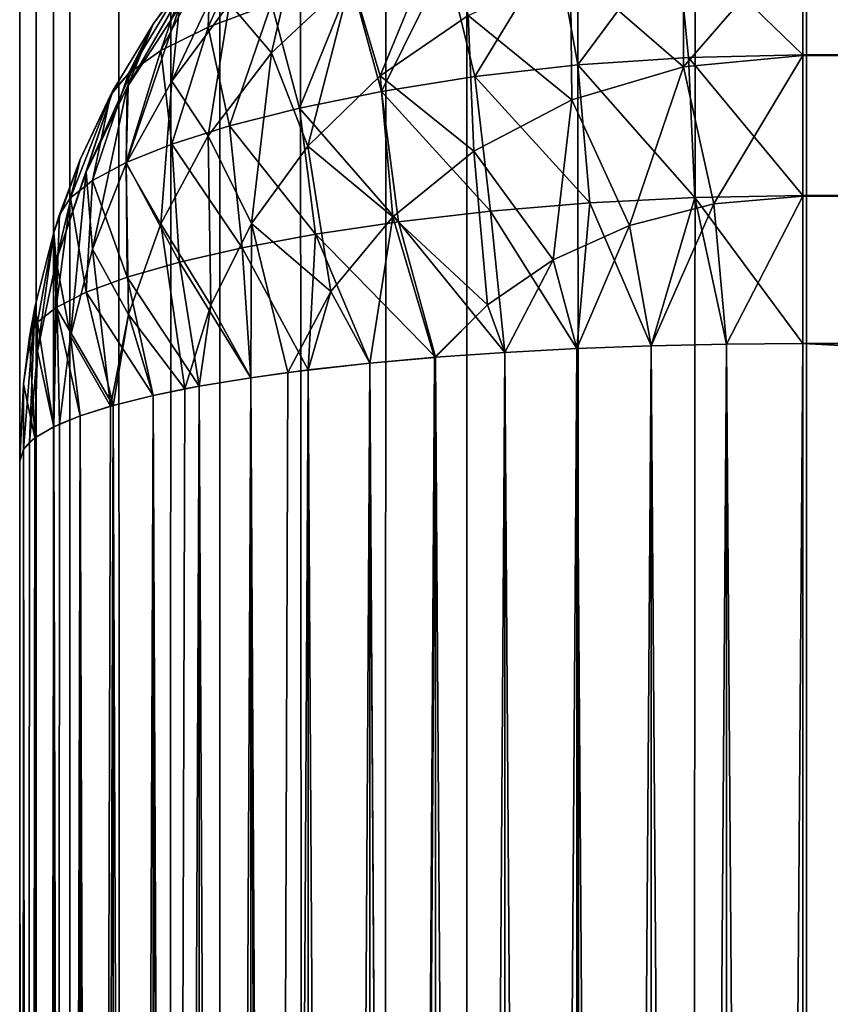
# Model space of a CAD drawing. Extents: x -265 to 265, y 0 to 1307.
# Tile 239 of 256: x -265 to -262.93, y 871.61 to 874.13. Entities that reach past the tile are written whole.
import ezdxf

# ---------------------------------------------------------------- set-up
doc = ezdxf.new("R2010")
doc.units = 0
doc.header["$LTSCALE"] = 65.185185
for name, color, linetype in [('147', 7, 'CONTINUOUS'), ('148', 7, 'CONTINUOUS'), ('149', 7, 'CONTINUOUS'), ('153', 7, 'CONTINUOUS'), ('154', 7, 'CONTINUOUS'), ('156', 7, 'CONTINUOUS'), ('157', 7, 'CONTINUOUS'), ('158', 7, 'CONTINUOUS'), ('166', 7, 'CONTINUOUS'), ('171', 7, 'CONTINUOUS'), ('3', 7, 'CONTINUOUS'), ('4', 7, 'CONTINUOUS')]:
    doc.layers.add(name, color=color, linetype=linetype)

msp = doc.modelspace()

# ---------------------------------------------------------------- linework, layer by layer
at = {"layer": '147', "color": 7, "linetype": 'CONTINUOUS'}
for points in [[(-265, 847, 23), (-265, 873, 23), (-265, 847, 17), (-265, 847, 23)], [(-265, 847, 17), (-265, 873, 23), (-265, 873, 17), (-265, 847, 17)]]:
    msp.add_3dface(points, dxfattribs=at)
at = {"layer": '148', "color": 7, "linetype": 'CONTINUOUS'}
for points in [[(263, 874.0379, 15.1685), (-263, 874.359, 15.3702), (263, 874.3605, 15.3714), (263, 874.0379, 15.1685)], [(-263, 874.0362, 15.1677), (-263, 874.359, 15.3702), (263, 874.0379, 15.1685), (-263, 874.0362, 15.1677)], [(263, 873.6783, 15.0426), (-263, 874.0362, 15.1677), (263, 874.0379, 15.1685), (263, 873.6783, 15.0426)], [(-263, 873.6764, 15.0422), (-263, 874.0362, 15.1677), (263, 873.6783, 15.0426), (-263, 873.6764, 15.0422)], [(263, 873.3, 15), (-263, 873.6764, 15.0422), (263, 873.6783, 15.0426), (263, 873.3, 15)], [(-263, 873.3, 15), (-263, 873.6764, 15.0422), (263, 873.3, 15), (-263, 873.3, 15)]]:
    msp.add_3dface(points, dxfattribs=at)
at = {"layer": '149', "color": 7, "linetype": 'CONTINUOUS'}
for points in [[(-263, 873.3, 15), (263, 873.3, 15), (-263, 846.7, 15), (-263, 873.3, 15)], [(-263, 846.7, 15), (263, 873.3, 15), (263, 846.7, 15), (-263, 846.7, 15)]]:
    msp.add_3dface(points, dxfattribs=at)
at = {"layer": '153', "color": 7, "linetype": 'CONTINUOUS'}
for points in [[(-263, 846.7, 25), (263, 846.7, 25), (-263, 873.3, 25), (-263, 846.7, 25)], [(-263, 873.3, 25), (263, 846.7, 25), (263, 873.3, 25), (-263, 873.3, 25)]]:
    msp.add_3dface(points, dxfattribs=at)
at = {"layer": '154', "color": 7, "linetype": 'CONTINUOUS'}
for points in [[(-263, 874.3605, 24.6286), (-263, 874.0379, 24.8315), (263, 874.359, 24.6298), (-263, 874.3605, 24.6286)], [(263, 874.359, 24.6298), (-263, 874.0379, 24.8315), (263, 874.0362, 24.8323), (263, 874.359, 24.6298)], [(-263, 874.0379, 24.8315), (-263, 873.6783, 24.9574), (263, 874.0362, 24.8323), (-263, 874.0379, 24.8315)], [(263, 874.0362, 24.8323), (-263, 873.6783, 24.9574), (263, 873.6764, 24.9578), (263, 874.0362, 24.8323)], [(-263, 873.6783, 24.9574), (-263, 873.3, 25), (263, 873.6764, 24.9578), (-263, 873.6783, 24.9574)], [(-263, 873.3, 25), (263, 873.3, 25), (263, 873.6764, 24.9578), (-263, 873.3, 25)]]:
    msp.add_3dface(points, dxfattribs=at)
at = {"layer": '156', "color": 7, "linetype": 'CONTINUOUS'}
for points in [[(-263.7608, 873.2774, 24.8496), (-263.5768, 846.7127, 24.915), (-263.5768, 873.2873, 24.915), (-263.7608, 873.2774, 24.8496)], [(-263.5768, 873.2873, 24.915), (-263.3875, 846.7057, 24.9621), (-263.3875, 873.2943, 24.9621), (-263.5768, 873.2873, 24.915)], [(-263.5768, 846.7127, 24.915), (-263.3875, 846.7057, 24.9621), (-263.5768, 873.2873, 24.915), (-263.5768, 846.7127, 24.915)], [(-263.3875, 873.2943, 24.9621), (-263.1946, 846.7014, 24.9905), (-263.1946, 873.2986, 24.9905), (-263.3875, 873.2943, 24.9621)], [(-263.3875, 846.7057, 24.9621), (-263.1946, 846.7014, 24.9905), (-263.3875, 873.2943, 24.9621), (-263.3875, 846.7057, 24.9621)], [(-263, 846.7, 25), (-263, 873.3, 25), (-263.1946, 873.2986, 24.9905), (-263, 846.7, 25)], [(-263.1946, 846.7014, 24.9905), (-263, 846.7, 25), (-263.1946, 873.2986, 24.9905), (-263.1946, 846.7014, 24.9905)], [(-264.1058, 873.25, 24.6665), (-263.9377, 846.735, 24.7666), (-263.9377, 873.265, 24.7666), (-264.1058, 873.25, 24.6665)], [(-263.9377, 873.265, 24.7666), (-263.7608, 846.7226, 24.8496), (-263.7608, 873.2774, 24.8496), (-263.9377, 873.265, 24.7666)], [(-263.9377, 846.735, 24.7666), (-263.7608, 846.7226, 24.8496), (-263.9377, 873.265, 24.7666), (-263.9377, 846.735, 24.7666)], [(-263.7608, 846.7226, 24.8496), (-263.5768, 846.7127, 24.915), (-263.7608, 873.2774, 24.8496), (-263.7608, 846.7226, 24.8496)], [(-264.4093, 873.2129, 24.4191), (-264.2635, 846.7675, 24.5503), (-264.2635, 873.2326, 24.5503), (-264.4093, 873.2129, 24.4191)], [(-264.2635, 873.2326, 24.5503), (-264.1058, 846.75, 24.6665), (-264.1058, 873.25, 24.6665), (-264.2635, 873.2326, 24.5503)], [(-264.2635, 846.7675, 24.5503), (-264.1058, 846.75, 24.6665), (-264.2635, 873.2326, 24.5503), (-264.2635, 846.7675, 24.5503)], [(-263.9409, 846.7353, 24.7649), (-263.9377, 846.735, 24.7666), (-264.1058, 873.25, 24.6665), (-263.9409, 846.7353, 24.7649)], [(-264.1058, 846.75, 24.6665), (-263.9409, 846.7353, 24.7649), (-264.1058, 873.25, 24.6665), (-264.1058, 846.75, 24.6665)], [(-264.5417, 873.1911, 24.274), (-264.4093, 846.7871, 24.4191), (-264.4093, 873.2129, 24.4191), (-264.5417, 873.1911, 24.274)], [(-264.3149, 846.7739, 24.507), (-264.2635, 846.7675, 24.5503), (-264.4093, 873.2129, 24.4191), (-264.3149, 846.7739, 24.507)], [(-264.4093, 846.7871, 24.4191), (-264.3149, 846.7739, 24.507), (-264.4093, 873.2129, 24.4191), (-264.4093, 846.7871, 24.4191)], [(-264.6594, 873.1675, 24.1164), (-264.5417, 846.8089, 24.274), (-264.5417, 873.1911, 24.274), (-264.6594, 873.1675, 24.1164)], [(-264.5417, 846.8089, 24.274), (-264.4093, 846.7871, 24.4191), (-264.5417, 873.1911, 24.274), (-264.5417, 846.8089, 24.274)], [(-264.7611, 873.1422, 23.9478), (-264.6594, 846.8325, 24.1164), (-264.6594, 873.1675, 24.1164), (-264.7611, 873.1422, 23.9478)], [(-264.578, 846.8157, 24.2288), (-264.5417, 846.8089, 24.274), (-264.6594, 873.1675, 24.1164), (-264.578, 846.8157, 24.2288)], [(-264.6594, 846.8325, 24.1164), (-264.578, 846.8157, 24.2288), (-264.6594, 873.1675, 24.1164), (-264.6594, 846.8325, 24.1164)], [(-264.8459, 873.1155, 23.7699), (-264.7611, 846.8578, 23.9478), (-264.7611, 873.1422, 23.9478), (-264.8459, 873.1155, 23.7699)], [(-264.7611, 846.8578, 23.9478), (-264.6594, 846.8325, 24.1164), (-264.7611, 873.1422, 23.9478), (-264.7611, 846.8578, 23.9478)], [(-264.9128, 873.0876, 23.5842), (-264.8459, 846.8845, 23.7699), (-264.8459, 873.1155, 23.7699), (-264.9128, 873.0876, 23.5842)], [(-264.768, 846.8598, 23.9349), (-264.7611, 846.8578, 23.9478), (-264.8459, 873.1155, 23.7699), (-264.768, 846.8598, 23.9349)], [(-264.8459, 846.8845, 23.7699), (-264.768, 846.8598, 23.9349), (-264.8459, 873.1155, 23.7699), (-264.8459, 846.8845, 23.7699)], [(-264.9611, 873.0589, 23.3927), (-264.9128, 846.9124, 23.5842), (-264.9128, 873.0876, 23.5842), (-264.9611, 873.0589, 23.3927)], [(-264.8982, 846.9055, 23.63), (-264.8459, 846.8845, 23.7699), (-264.9128, 873.0876, 23.5842), (-264.8982, 846.9055, 23.63)], [(-264.9128, 846.9124, 23.5842), (-264.8982, 846.9055, 23.63), (-264.9128, 873.0876, 23.5842), (-264.9128, 846.9124, 23.5842)], [(-264.9902, 873.0296, 23.1973), (-264.9611, 846.9411, 23.3927), (-264.9611, 873.0589, 23.3927), (-264.9902, 873.0296, 23.1973)], [(-264.9611, 846.9411, 23.3927), (-264.9128, 846.9124, 23.5842), (-264.9611, 873.0589, 23.3927), (-264.9611, 846.9411, 23.3927)], [(-265, 873, 23), (-264.9902, 846.9704, 23.1973), (-264.9902, 873.0296, 23.1973), (-265, 873, 23)], [(-264.9747, 846.9525, 23.3169), (-264.9611, 846.9411, 23.3927), (-264.9902, 873.0296, 23.1973), (-264.9747, 846.9525, 23.3169)], [(-264.9902, 846.9704, 23.1973), (-264.9747, 846.9525, 23.3169), (-264.9902, 873.0296, 23.1973), (-264.9902, 846.9704, 23.1973)], [(-265, 873, 23), (-265, 847, 23), (-264.9902, 846.9704, 23.1973), (-265, 873, 23)]]:
    msp.add_3dface(points, dxfattribs=at)
at = {"layer": '157', "color": 7, "linetype": 'CONTINUOUS'}
for points in [[(-264.5417, 874.274, 16.8089), (-264.6594, 874.1164, 16.8325), (-264.5417, 874.274, 23.1911), (-264.5417, 874.274, 16.8089)], [(-264.5417, 874.274, 23.1911), (-264.6594, 874.1164, 16.8325), (-264.578, 874.2288, 23.1843), (-264.5417, 874.274, 23.1911)], [(-264.578, 874.2288, 23.1843), (-264.6594, 874.1164, 16.8325), (-264.6594, 874.1164, 23.1675), (-264.578, 874.2288, 23.1843)], [(-264.6594, 874.1164, 16.8325), (-264.7611, 873.9478, 16.8578), (-264.6594, 874.1164, 23.1675), (-264.6594, 874.1164, 16.8325)], [(-264.6594, 874.1164, 23.1675), (-264.7611, 873.9478, 16.8578), (-264.7611, 873.9478, 23.1422), (-264.6594, 874.1164, 23.1675)], [(-264.7611, 873.9478, 16.8578), (-264.8459, 873.7699, 16.8845), (-264.7611, 873.9478, 23.1422), (-264.7611, 873.9478, 16.8578)], [(-264.7611, 873.9478, 23.1422), (-264.8459, 873.7699, 16.8845), (-264.768, 873.9349, 23.1402), (-264.7611, 873.9478, 23.1422)], [(-264.768, 873.9349, 23.1402), (-264.8459, 873.7699, 16.8845), (-264.8459, 873.7699, 23.1155), (-264.768, 873.9349, 23.1402)], [(-264.8459, 873.7699, 16.8845), (-264.9128, 873.5842, 16.9124), (-264.8459, 873.7699, 23.1155), (-264.8459, 873.7699, 16.8845)], [(-264.8459, 873.7699, 23.1155), (-264.9128, 873.5842, 16.9124), (-264.8982, 873.63, 23.0945), (-264.8459, 873.7699, 23.1155)], [(-264.8982, 873.63, 23.0945), (-264.9128, 873.5842, 16.9124), (-264.9128, 873.5842, 23.0876), (-264.8982, 873.63, 23.0945)], [(-264.9128, 873.5842, 16.9124), (-264.9611, 873.3927, 16.9411), (-264.9128, 873.5842, 23.0876), (-264.9128, 873.5842, 16.9124)], [(-264.9128, 873.5842, 23.0876), (-264.9611, 873.3927, 16.9411), (-264.9611, 873.3927, 23.0589), (-264.9128, 873.5842, 23.0876)], [(-264.9611, 873.3927, 16.9411), (-264.9902, 873.1973, 16.9704), (-264.9611, 873.3927, 23.0589), (-264.9611, 873.3927, 16.9411)], [(-264.9611, 873.3927, 23.0589), (-264.9902, 873.1973, 16.9704), (-264.9747, 873.3169, 23.0475), (-264.9611, 873.3927, 23.0589)], [(-264.9747, 873.3169, 23.0475), (-264.9902, 873.1973, 16.9704), (-264.9902, 873.1973, 23.0296), (-264.9747, 873.3169, 23.0475)], [(-265, 873, 17), (-265, 873, 23), (-264.9902, 873.1973, 23.0296), (-265, 873, 17)], [(-264.9902, 873.1973, 16.9704), (-265, 873, 17), (-264.9902, 873.1973, 23.0296), (-264.9902, 873.1973, 16.9704)]]:
    msp.add_3dface(points, dxfattribs=at)
at = {"layer": '158', "color": 7, "linetype": 'CONTINUOUS'}
for points in [[(-263.7608, 873.2774, 15.1504), (-263.5768, 873.2873, 15.085), (-263.7608, 846.7226, 15.1504), (-263.7608, 873.2774, 15.1504)], [(-263.7608, 846.7226, 15.1504), (-263.5768, 873.2873, 15.085), (-263.5768, 846.7127, 15.085), (-263.7608, 846.7226, 15.1504)], [(-263.5768, 873.2873, 15.085), (-263.3875, 873.2943, 15.0379), (-263.5768, 846.7127, 15.085), (-263.5768, 873.2873, 15.085)], [(-263.5768, 846.7127, 15.085), (-263.3875, 873.2943, 15.0379), (-263.3875, 846.7057, 15.0379), (-263.5768, 846.7127, 15.085)], [(-263.3875, 873.2943, 15.0379), (-263.1946, 873.2986, 15.0095), (-263.3875, 846.7057, 15.0379), (-263.3875, 873.2943, 15.0379)], [(-263.3875, 846.7057, 15.0379), (-263.1946, 873.2986, 15.0095), (-263.1946, 846.7014, 15.0095), (-263.3875, 846.7057, 15.0379)], [(-263, 873.3, 15), (-263, 846.7, 15), (-263.1946, 846.7014, 15.0095), (-263, 873.3, 15)], [(-263.1946, 873.2986, 15.0095), (-263, 873.3, 15), (-263.1946, 846.7014, 15.0095), (-263.1946, 873.2986, 15.0095)], [(-263.9409, 873.2647, 15.2351), (-263.9377, 873.265, 15.2334), (-264.1058, 846.75, 15.3335), (-263.9409, 873.2647, 15.2351)], [(-264.1058, 846.75, 15.3335), (-263.9377, 873.265, 15.2334), (-263.9377, 846.735, 15.2334), (-264.1058, 846.75, 15.3335)], [(-264.1058, 873.25, 15.3335), (-263.9409, 873.2647, 15.2351), (-264.1058, 846.75, 15.3335), (-264.1058, 873.25, 15.3335)], [(-263.9377, 873.265, 15.2334), (-263.7608, 873.2774, 15.1504), (-263.9377, 846.735, 15.2334), (-263.9377, 873.265, 15.2334)], [(-263.9377, 846.735, 15.2334), (-263.7608, 873.2774, 15.1504), (-263.7608, 846.7226, 15.1504), (-263.9377, 846.735, 15.2334)], [(-264.3149, 873.2261, 15.493), (-264.2635, 873.2325, 15.4497), (-264.4093, 846.7871, 15.5809), (-264.3149, 873.2261, 15.493)], [(-264.4093, 846.7871, 15.5809), (-264.2635, 873.2325, 15.4497), (-264.2635, 846.7674, 15.4497), (-264.4093, 846.7871, 15.5809)], [(-264.2635, 873.2325, 15.4497), (-264.1058, 873.25, 15.3335), (-264.2635, 846.7674, 15.4497), (-264.2635, 873.2325, 15.4497)], [(-264.2635, 846.7674, 15.4497), (-264.1058, 873.25, 15.3335), (-264.1058, 846.75, 15.3335), (-264.2635, 846.7674, 15.4497)], [(-264.5417, 873.1911, 15.726), (-264.4093, 873.2129, 15.5809), (-264.5417, 846.8089, 15.726), (-264.5417, 873.1911, 15.726)], [(-264.5417, 846.8089, 15.726), (-264.4093, 873.2129, 15.5809), (-264.4093, 846.7871, 15.5809), (-264.5417, 846.8089, 15.726)], [(-264.4093, 873.2129, 15.5809), (-264.3149, 873.2261, 15.493), (-264.4093, 846.7871, 15.5809), (-264.4093, 873.2129, 15.5809)], [(-264.578, 873.1843, 15.7712), (-264.5417, 873.1911, 15.726), (-264.6594, 846.8325, 15.8836), (-264.578, 873.1843, 15.7712)], [(-264.6594, 846.8325, 15.8836), (-264.5417, 873.1911, 15.726), (-264.5417, 846.8089, 15.726), (-264.6594, 846.8325, 15.8836)], [(-264.6594, 873.1675, 15.8836), (-264.578, 873.1843, 15.7712), (-264.6594, 846.8325, 15.8836), (-264.6594, 873.1675, 15.8836)], [(-264.7611, 873.1422, 16.0522), (-264.6594, 873.1675, 15.8836), (-264.7611, 846.8578, 16.0522), (-264.7611, 873.1422, 16.0522)], [(-264.7611, 846.8578, 16.0522), (-264.6594, 873.1675, 15.8836), (-264.6594, 846.8325, 15.8836), (-264.7611, 846.8578, 16.0522)], [(-264.768, 873.1402, 16.0651), (-264.7611, 873.1422, 16.0522), (-264.8459, 846.8845, 16.2301), (-264.768, 873.1402, 16.0651)], [(-264.8459, 846.8845, 16.2301), (-264.7611, 873.1422, 16.0522), (-264.7611, 846.8578, 16.0522), (-264.8459, 846.8845, 16.2301)], [(-264.8459, 873.1155, 16.2301), (-264.768, 873.1402, 16.0651), (-264.8459, 846.8845, 16.2301), (-264.8459, 873.1155, 16.2301)], [(-264.8982, 873.0945, 16.37), (-264.8459, 873.1155, 16.2301), (-264.9128, 846.9124, 16.4158), (-264.8982, 873.0945, 16.37)], [(-264.9128, 846.9124, 16.4158), (-264.8459, 873.1155, 16.2301), (-264.8459, 846.8845, 16.2301), (-264.9128, 846.9124, 16.4158)], [(-264.9611, 873.0589, 16.6073), (-264.9128, 873.0876, 16.4158), (-264.9611, 846.9411, 16.6073), (-264.9611, 873.0589, 16.6073)], [(-264.9611, 846.9411, 16.6073), (-264.9128, 873.0876, 16.4158), (-264.9128, 846.9124, 16.4158), (-264.9611, 846.9411, 16.6073)], [(-264.9128, 873.0876, 16.4158), (-264.8982, 873.0945, 16.37), (-264.9128, 846.9124, 16.4158), (-264.9128, 873.0876, 16.4158)], [(-264.9747, 873.0475, 16.6831), (-264.9611, 873.0589, 16.6073), (-264.9902, 846.9704, 16.8027), (-264.9747, 873.0475, 16.6831)], [(-264.9902, 846.9704, 16.8027), (-264.9611, 873.0589, 16.6073), (-264.9611, 846.9411, 16.6073), (-264.9902, 846.9704, 16.8027)], [(-265, 847, 17), (-265, 873, 17), (-264.9902, 873.0296, 16.8027), (-265, 847, 17)], [(-265, 847, 17), (-264.9902, 873.0296, 16.8027), (-264.9902, 846.9704, 16.8027), (-265, 847, 17)], [(-264.9902, 873.0296, 16.8027), (-264.9747, 873.0475, 16.6831), (-264.9902, 846.9704, 16.8027), (-264.9902, 873.0296, 16.8027)]]:
    msp.add_3dface(points, dxfattribs=at)
at = {"layer": '166', "color": 7, "linetype": 'CONTINUOUS'}
for points in [[(-264.1535, 874.2336, 15.7728), (-263.9102, 874.3964, 15.7202), (-264.0794, 873.9844, 15.5135), (-264.1535, 874.2336, 15.7728)], [(-264.0794, 873.9844, 15.5135), (-263.9102, 874.3964, 15.7202), (-263.8542, 874.1385, 15.4566), (-264.0794, 873.9844, 15.5135)], [(-264.592, 874.1606, 16.4921), (-264.4315, 874.3509, 16.4554), (-264.6114, 873.9707, 16.1906), (-264.592, 874.1606, 16.4921)], [(-264.6114, 873.9707, 16.1906), (-264.4315, 874.3509, 16.4554), (-264.4638, 874.1692, 16.1439), (-264.6114, 873.9707, 16.1906)], [(-264.4638, 874.1692, 16.1439), (-264.285, 874.3514, 16.0984), (-264.3566, 874.0424, 15.8311), (-264.4638, 874.1692, 16.1439)], [(-264.3566, 874.0424, 15.8311), (-264.285, 874.3514, 16.0984), (-264.1535, 874.2336, 15.7728), (-264.3566, 874.0424, 15.8311)], [(-263, 874.359, 15.3702), (-263, 874.0362, 15.1677), (-263.3046, 874.007, 15.1807), (-263, 874.359, 15.3702)], [(-263.3041, 874.3331, 15.3807), (-263, 874.359, 15.3702), (-263.3046, 874.007, 15.1807), (-263.3041, 874.3331, 15.3807)], [(-263.5931, 874.2575, 15.4107), (-263.3041, 874.3331, 15.3807), (-263.3046, 874.007, 15.1807), (-263.5931, 874.2575, 15.4107)], [(-264.6594, 874.1164, 16.8325), (-264.5417, 874.274, 16.8089), (-264.7251, 873.955, 16.5301), (-264.6594, 874.1164, 16.8325)], [(-264.7251, 873.955, 16.5301), (-264.5417, 874.274, 16.8089), (-264.592, 874.1606, 16.4921), (-264.7251, 873.955, 16.5301)], [(-264.3566, 874.0424, 15.8311), (-264.1535, 874.2336, 15.7728), (-264.2643, 873.8042, 15.5768), (-264.3566, 874.0424, 15.8311)], [(-264.2643, 873.8042, 15.5768), (-264.1535, 874.2336, 15.7728), (-264.0794, 873.9844, 15.5135), (-264.2643, 873.8042, 15.5768)], [(-263.8542, 874.1385, 15.4566), (-263.5931, 874.2575, 15.4107), (-263.5898, 873.9226, 15.2177), (-263.8542, 874.1385, 15.4566)], [(-263.5898, 873.9226, 15.2177), (-263.5931, 874.2575, 15.4107), (-263.3046, 874.007, 15.1807), (-263.5898, 873.9226, 15.2177)], [(-264.7251, 873.955, 16.5301), (-264.592, 874.1606, 16.4921), (-264.728, 873.7601, 16.2373), (-264.7251, 873.955, 16.5301)], [(-264.728, 873.7601, 16.2373), (-264.592, 874.1606, 16.4921), (-264.6114, 873.9707, 16.1906), (-264.728, 873.7601, 16.2373)], [(-264.6114, 873.9707, 16.1906), (-264.4638, 874.1692, 16.1439), (-264.5184, 873.8308, 15.8915), (-264.6114, 873.9707, 16.1906)], [(-264.5184, 873.8308, 15.8915), (-264.4638, 874.1692, 16.1439), (-264.3566, 874.0424, 15.8311), (-264.5184, 873.8308, 15.8915)], [(-264.0794, 873.9844, 15.5135), (-263.8542, 874.1385, 15.4566), (-263.8404, 873.7912, 15.2737), (-264.0794, 873.9844, 15.5135)], [(-263.8404, 873.7912, 15.2737), (-263.8542, 874.1385, 15.4566), (-263.5898, 873.9226, 15.2177), (-263.8404, 873.7912, 15.2737)], [(-264.7611, 873.9478, 16.8578), (-264.6594, 874.1164, 16.8325), (-264.8301, 873.7375, 16.5687), (-264.7611, 873.9478, 16.8578)], [(-264.8301, 873.7375, 16.5687), (-264.6594, 874.1164, 16.8325), (-264.7251, 873.955, 16.5301), (-264.8301, 873.7375, 16.5687)], [(-264.5184, 873.8308, 15.8915), (-264.3566, 874.0424, 15.8311), (-264.4082, 873.6064, 15.6427), (-264.5184, 873.8308, 15.8915)], [(-264.4082, 873.6064, 15.6427), (-264.3566, 874.0424, 15.8311), (-264.2643, 873.8042, 15.5768), (-264.4082, 873.6064, 15.6427)], [(-263.3046, 874.007, 15.1807), (-263, 874.0362, 15.1677), (-263.227, 873.6574, 15.0515), (-263.3046, 874.007, 15.1807)], [(-263, 874.0362, 15.1677), (-263, 873.6764, 15.0422), (-263.227, 873.6574, 15.0515), (-263, 874.0362, 15.1677)], [(-263.5898, 873.9226, 15.2177), (-263.3046, 874.007, 15.1807), (-263.4428, 873.6017, 15.0786), (-263.5898, 873.9226, 15.2177)], [(-263.4428, 873.6017, 15.0786), (-263.3046, 874.007, 15.1807), (-263.227, 873.6574, 15.0515), (-263.4428, 873.6017, 15.0786)], [(-264.2643, 873.8042, 15.5768), (-264.0794, 873.9844, 15.5135), (-264.0467, 873.6241, 15.3421), (-264.2643, 873.8042, 15.5768)], [(-264.0467, 873.6241, 15.3421), (-264.0794, 873.9844, 15.5135), (-263.8404, 873.7912, 15.2737), (-264.0467, 873.6241, 15.3421)], [(-264.728, 873.7601, 16.2373), (-264.6114, 873.9707, 16.1906), (-264.6397, 873.6062, 15.9516), (-264.728, 873.7601, 16.2373)], [(-264.6397, 873.6062, 15.9516), (-264.6114, 873.9707, 16.1906), (-264.5184, 873.8308, 15.8915), (-264.6397, 873.6062, 15.9516)], [(-264.8459, 873.7699, 16.8845), (-264.7611, 873.9478, 16.8578), (-264.9067, 873.5116, 16.6074), (-264.8459, 873.7699, 16.8845)], [(-264.9067, 873.5116, 16.6074), (-264.7611, 873.9478, 16.8578), (-264.8301, 873.7375, 16.5687), (-264.9067, 873.5116, 16.6074)], [(-264.8301, 873.7375, 16.5687), (-264.7251, 873.955, 16.5301), (-264.8141, 873.5416, 16.2832), (-264.8301, 873.7375, 16.5687)], [(-264.8141, 873.5416, 16.2832), (-264.7251, 873.955, 16.5301), (-264.728, 873.7601, 16.2373), (-264.8141, 873.5416, 16.2832)], [(-263.8404, 873.7912, 15.2737), (-263.5898, 873.9226, 15.2177), (-263.6378, 873.5136, 15.1206), (-263.8404, 873.7912, 15.2737)], [(-263.6378, 873.5136, 15.1206), (-263.5898, 873.9226, 15.2177), (-263.4428, 873.6017, 15.0786), (-263.6378, 873.5136, 15.1206)], [(-264.6397, 873.6062, 15.9516), (-264.5184, 873.8308, 15.8915), (-264.5121, 873.398, 15.7082), (-264.6397, 873.6062, 15.9516)], [(-264.5121, 873.398, 15.7082), (-264.5184, 873.8308, 15.8915), (-264.4082, 873.6064, 15.6427), (-264.5121, 873.398, 15.7082)], [(-264.4082, 873.6064, 15.6427), (-264.2643, 873.8042, 15.5768), (-264.205, 873.4327, 15.417), (-264.4082, 873.6064, 15.6427)], [(-264.205, 873.4327, 15.417), (-264.2643, 873.8042, 15.5768), (-264.0467, 873.6241, 15.3421), (-264.205, 873.4327, 15.417)], [(-264.0467, 873.6241, 15.3421), (-263.8404, 873.7912, 15.2737), (-263.8052, 873.3991, 15.1741), (-264.0467, 873.6241, 15.3421)], [(-263.8052, 873.3991, 15.1741), (-263.8404, 873.7912, 15.2737), (-263.6378, 873.5136, 15.1206), (-263.8052, 873.3991, 15.1741)], [(-264.9128, 873.5842, 16.9124), (-264.8459, 873.7699, 16.8845), (-264.9067, 873.5116, 16.6074), (-264.9128, 873.5842, 16.9124)], [(-264.8141, 873.5416, 16.2832), (-264.728, 873.7601, 16.2373), (-264.7222, 873.3743, 16.0098), (-264.8141, 873.5416, 16.2832)], [(-264.7222, 873.3743, 16.0098), (-264.728, 873.7601, 16.2373), (-264.6397, 873.6062, 15.9516), (-264.7222, 873.3743, 16.0098)], [(-264.9067, 873.5116, 16.6074), (-264.8301, 873.7375, 16.5687), (-264.8705, 873.3187, 16.3276), (-264.9067, 873.5116, 16.6074)], [(-264.8705, 873.3187, 16.3276), (-264.8301, 873.7375, 16.5687), (-264.8141, 873.5416, 16.2832), (-264.8705, 873.3187, 16.3276)], [(-263.3875, 873.2943, 15.0379), (-263.4428, 873.6017, 15.0786), (-263.227, 873.6574, 15.0515), (-263.3875, 873.2943, 15.0379)], [(-263.1946, 873.2986, 15.0095), (-263.3875, 873.2943, 15.0379), (-263.227, 873.6574, 15.0515), (-263.1946, 873.2986, 15.0095)], [(-263, 873.6764, 15.0422), (-263.1946, 873.2986, 15.0095), (-263.227, 873.6574, 15.0515), (-263, 873.6764, 15.0422)], [(-263, 873.6764, 15.0422), (-263, 873.3, 15), (-263.1946, 873.2986, 15.0095), (-263, 873.6764, 15.0422)], [(-264.578, 873.1843, 15.7712), (-264.7222, 873.3743, 16.0098), (-264.6397, 873.6062, 15.9516), (-264.578, 873.1843, 15.7712)], [(-264.578, 873.1843, 15.7712), (-264.6397, 873.6062, 15.9516), (-264.5121, 873.398, 15.7082), (-264.578, 873.1843, 15.7712)], [(-264.4093, 873.2129, 15.5809), (-264.5121, 873.398, 15.7082), (-264.4082, 873.6064, 15.6427), (-264.4093, 873.2129, 15.5809)], [(-264.3149, 873.2261, 15.493), (-264.4093, 873.2129, 15.5809), (-264.4082, 873.6064, 15.6427), (-264.3149, 873.2261, 15.493)], [(-264.3149, 873.2261, 15.493), (-264.4082, 873.6064, 15.6427), (-264.205, 873.4327, 15.417), (-264.3149, 873.2261, 15.493)], [(-264.1058, 873.25, 15.3335), (-264.205, 873.4327, 15.417), (-264.0467, 873.6241, 15.3421), (-264.1058, 873.25, 15.3335)], [(-263.9409, 873.2647, 15.2351), (-264.1058, 873.25, 15.3335), (-264.0467, 873.6241, 15.3421), (-263.9409, 873.2647, 15.2351)], [(-263.9409, 873.2647, 15.2351), (-264.0467, 873.6241, 15.3421), (-263.8052, 873.3991, 15.1741), (-263.9409, 873.2647, 15.2351)], [(-264.9611, 873.3927, 16.9411), (-264.9128, 873.5842, 16.9124), (-264.9548, 873.2806, 16.6457), (-264.9611, 873.3927, 16.9411)], [(-264.9548, 873.2806, 16.6457), (-264.9128, 873.5842, 16.9124), (-264.9067, 873.5116, 16.6074), (-264.9548, 873.2806, 16.6457)], [(-263.5768, 873.2873, 15.085), (-263.6378, 873.5136, 15.1206), (-263.4428, 873.6017, 15.0786), (-263.5768, 873.2873, 15.085)], [(-263.3875, 873.2943, 15.0379), (-263.5768, 873.2873, 15.085), (-263.4428, 873.6017, 15.0786), (-263.3875, 873.2943, 15.0379)], [(-264.768, 873.1402, 16.0651), (-264.8705, 873.3187, 16.3276), (-264.8141, 873.5416, 16.2832), (-264.768, 873.1402, 16.0651)], [(-264.768, 873.1402, 16.0651), (-264.8141, 873.5416, 16.2832), (-264.7222, 873.3743, 16.0098), (-264.768, 873.1402, 16.0651)], [(-264.9128, 873.0876, 16.4158), (-264.9548, 873.2806, 16.6457), (-264.9067, 873.5116, 16.6074), (-264.9128, 873.0876, 16.4158)], [(-264.8982, 873.0945, 16.37), (-264.9128, 873.0876, 16.4158), (-264.9067, 873.5116, 16.6074), (-264.8982, 873.0945, 16.37)], [(-264.8982, 873.0945, 16.37), (-264.9067, 873.5116, 16.6074), (-264.8705, 873.3187, 16.3276), (-264.8982, 873.0945, 16.37)], [(-263.7608, 873.2774, 15.1504), (-263.8052, 873.3991, 15.1741), (-263.6378, 873.5136, 15.1206), (-263.7608, 873.2774, 15.1504)], [(-263.5768, 873.2873, 15.085), (-263.7608, 873.2774, 15.1504), (-263.6378, 873.5136, 15.1206), (-263.5768, 873.2873, 15.085)], [(-264.2635, 873.2325, 15.4497), (-264.3149, 873.2261, 15.493), (-264.205, 873.4327, 15.417), (-264.2635, 873.2325, 15.4497)], [(-264.1058, 873.25, 15.3335), (-264.2635, 873.2325, 15.4497), (-264.205, 873.4327, 15.417), (-264.1058, 873.25, 15.3335)], [(-264.9902, 873.1973, 16.9704), (-264.9611, 873.3927, 16.9411), (-264.9902, 873.0296, 16.8027), (-264.9902, 873.1973, 16.9704)], [(-264.9611, 873.3927, 16.9411), (-264.9747, 873.0475, 16.6831), (-264.9902, 873.0296, 16.8027), (-264.9611, 873.3927, 16.9411)], [(-264.9747, 873.0475, 16.6831), (-264.9611, 873.3927, 16.9411), (-264.9548, 873.2806, 16.6457), (-264.9747, 873.0475, 16.6831)], [(-264.5417, 873.1911, 15.726), (-264.578, 873.1843, 15.7712), (-264.5121, 873.398, 15.7082), (-264.5417, 873.1911, 15.726)], [(-264.4093, 873.2129, 15.5809), (-264.5417, 873.1911, 15.726), (-264.5121, 873.398, 15.7082), (-264.4093, 873.2129, 15.5809)], [(-263.9377, 873.265, 15.2334), (-263.9409, 873.2647, 15.2351), (-263.8052, 873.3991, 15.1741), (-263.9377, 873.265, 15.2334)], [(-263.7608, 873.2774, 15.1504), (-263.9377, 873.265, 15.2334), (-263.8052, 873.3991, 15.1741), (-263.7608, 873.2774, 15.1504)], [(-264.7611, 873.1422, 16.0522), (-264.768, 873.1402, 16.0651), (-264.7222, 873.3743, 16.0098), (-264.7611, 873.1422, 16.0522)], [(-264.6594, 873.1675, 15.8836), (-264.7611, 873.1422, 16.0522), (-264.7222, 873.3743, 16.0098), (-264.6594, 873.1675, 15.8836)], [(-264.578, 873.1843, 15.7712), (-264.6594, 873.1675, 15.8836), (-264.7222, 873.3743, 16.0098), (-264.578, 873.1843, 15.7712)], [(-264.8459, 873.1155, 16.2301), (-264.8982, 873.0945, 16.37), (-264.8705, 873.3187, 16.3276), (-264.8459, 873.1155, 16.2301)], [(-264.768, 873.1402, 16.0651), (-264.8459, 873.1155, 16.2301), (-264.8705, 873.3187, 16.3276), (-264.768, 873.1402, 16.0651)], [(-264.9611, 873.0589, 16.6073), (-264.9747, 873.0475, 16.6831), (-264.9548, 873.2806, 16.6457), (-264.9611, 873.0589, 16.6073)], [(-264.9128, 873.0876, 16.4158), (-264.9611, 873.0589, 16.6073), (-264.9548, 873.2806, 16.6457), (-264.9128, 873.0876, 16.4158)], [(-265, 873, 17), (-264.9902, 873.1973, 16.9704), (-264.9902, 873.0296, 16.8027), (-265, 873, 17)]]:
    msp.add_3dface(points, dxfattribs=at)
at = {"layer": '171', "color": 7, "linetype": 'CONTINUOUS'}
for points in [[(-263, 874.0379, 24.8315), (-263, 874.3605, 24.6286), (-263.323, 874.3507, 24.6013), (-263, 874.0379, 24.8315)], [(-264.5184, 874.1085, 23.8308), (-264.3566, 874.1689, 24.0424), (-264.4082, 874.3573, 23.6064), (-264.5184, 874.1085, 23.8308)], [(-264.5121, 874.2918, 23.398), (-264.5184, 874.1085, 23.8308), (-264.4082, 874.3573, 23.6064), (-264.5121, 874.2918, 23.398)], [(-263.6306, 874.3225, 24.5218), (-263.5741, 874.0119, 24.7468), (-263.323, 874.3507, 24.6013), (-263.6306, 874.3225, 24.5218)], [(-263.5741, 874.0119, 24.7468), (-263.2922, 874.0312, 24.81), (-263.323, 874.3507, 24.6013), (-263.5741, 874.0119, 24.7468)], [(-263.2922, 874.0312, 24.81), (-263, 874.0379, 24.8315), (-263.323, 874.3507, 24.6013), (-263.2922, 874.0312, 24.81)], [(-263.9102, 874.2798, 24.3964), (-263.8373, 873.982, 24.6457), (-263.6306, 874.3225, 24.5218), (-263.9102, 874.2798, 24.3964)], [(-263.8373, 873.982, 24.6457), (-263.5741, 874.0119, 24.7468), (-263.6306, 874.3225, 24.5218), (-263.8373, 873.982, 24.6457)], [(-264.578, 874.2288, 23.1843), (-264.6397, 874.0484, 23.6062), (-264.5121, 874.2918, 23.398), (-264.578, 874.2288, 23.1843)], [(-264.6397, 874.0484, 23.6062), (-264.5184, 874.1085, 23.8308), (-264.5121, 874.2918, 23.398), (-264.6397, 874.0484, 23.6062)], [(-264.1535, 874.2272, 24.2336), (-264.0756, 873.9443, 24.512), (-263.9102, 874.2798, 24.3964), (-264.1535, 874.2272, 24.2336)], [(-264.0756, 873.9443, 24.512), (-263.8373, 873.982, 24.6457), (-263.9102, 874.2798, 24.3964), (-264.0756, 873.9443, 24.512)], [(-264.578, 874.2288, 23.1843), (-264.6594, 874.1164, 23.1675), (-264.7222, 873.9902, 23.3743), (-264.578, 874.2288, 23.1843)], [(-264.578, 874.2288, 23.1843), (-264.7222, 873.9902, 23.3743), (-264.6397, 874.0484, 23.6062), (-264.578, 874.2288, 23.1843)], [(-264.3566, 874.1689, 24.0424), (-264.285, 873.9016, 24.3514), (-264.1535, 874.2272, 24.2336), (-264.3566, 874.1689, 24.0424)], [(-264.285, 873.9016, 24.3514), (-264.0756, 873.9443, 24.512), (-264.1535, 874.2272, 24.2336), (-264.285, 873.9016, 24.3514)], [(-264.5184, 874.1085, 23.8308), (-264.4638, 873.8561, 24.1692), (-264.3566, 874.1689, 24.0424), (-264.5184, 874.1085, 23.8308)], [(-264.4638, 873.8561, 24.1692), (-264.285, 873.9016, 24.3514), (-264.3566, 874.1689, 24.0424), (-264.4638, 873.8561, 24.1692)], [(-264.6594, 874.1164, 23.1675), (-264.7611, 873.9478, 23.1422), (-264.7222, 873.9902, 23.3743), (-264.6594, 874.1164, 23.1675)], [(-264.6397, 874.0484, 23.6062), (-264.6114, 873.8094, 23.9707), (-264.5184, 874.1085, 23.8308), (-264.6397, 874.0484, 23.6062)], [(-264.6114, 873.8094, 23.9707), (-264.4638, 873.8561, 24.1692), (-264.5184, 874.1085, 23.8308), (-264.6114, 873.8094, 23.9707)], [(-264.728, 873.7627, 23.7601), (-264.6114, 873.8094, 23.9707), (-264.6397, 874.0484, 23.6062), (-264.728, 873.7627, 23.7601)], [(-264.7222, 873.9902, 23.3743), (-264.728, 873.7627, 23.7601), (-264.6397, 874.0484, 23.6062), (-264.7222, 873.9902, 23.3743)], [(-263, 873.6783, 24.9574), (-263, 874.0379, 24.8315), (-263.2922, 874.0312, 24.81), (-263, 873.6783, 24.9574)], [(-263.8373, 873.982, 24.6457), (-263.5435, 873.6599, 24.8824), (-263.5741, 874.0119, 24.7468), (-263.8373, 873.982, 24.6457)], [(-263.5741, 874.0119, 24.7468), (-263.2755, 873.6736, 24.9384), (-263.2922, 874.0312, 24.81), (-263.5741, 874.0119, 24.7468)], [(-263.5435, 873.6599, 24.8824), (-263.2755, 873.6736, 24.9384), (-263.5741, 874.0119, 24.7468), (-263.5435, 873.6599, 24.8824)], [(-263.2755, 873.6736, 24.9384), (-263, 873.6783, 24.9574), (-263.2922, 874.0312, 24.81), (-263.2755, 873.6736, 24.9384)], [(-264.768, 873.9349, 23.1402), (-264.8141, 873.7168, 23.5416), (-264.7222, 873.9902, 23.3743), (-264.768, 873.9349, 23.1402)], [(-264.8141, 873.7168, 23.5416), (-264.728, 873.7627, 23.7601), (-264.7222, 873.9902, 23.3743), (-264.8141, 873.7168, 23.5416)], [(-264.7611, 873.9478, 23.1422), (-264.768, 873.9349, 23.1402), (-264.7222, 873.9902, 23.3743), (-264.7611, 873.9478, 23.1422)], [(-264.0756, 873.9443, 24.512), (-263.7974, 873.6385, 24.7919), (-263.8373, 873.982, 24.6457), (-264.0756, 873.9443, 24.512)], [(-263.7974, 873.6385, 24.7919), (-263.5435, 873.6599, 24.8824), (-263.8373, 873.982, 24.6457), (-263.7974, 873.6385, 24.7919)], [(-264.768, 873.9349, 23.1402), (-264.8459, 873.7699, 23.1155), (-264.8705, 873.6724, 23.3187), (-264.768, 873.9349, 23.1402)], [(-264.768, 873.9349, 23.1402), (-264.8705, 873.6724, 23.3187), (-264.8141, 873.7168, 23.5416), (-264.768, 873.9349, 23.1402)], [(-264.285, 873.9016, 24.3514), (-264.0322, 873.6112, 24.6705), (-264.0756, 873.9443, 24.512), (-264.285, 873.9016, 24.3514)], [(-264.0322, 873.6112, 24.6705), (-263.7974, 873.6385, 24.7919), (-264.0756, 873.9443, 24.512), (-264.0322, 873.6112, 24.6705)], [(-264.4638, 873.8561, 24.1692), (-264.2443, 873.5794, 24.5221), (-264.285, 873.9016, 24.3514), (-264.4638, 873.8561, 24.1692)], [(-264.2443, 873.5794, 24.5221), (-264.0322, 873.6112, 24.6705), (-264.285, 873.9016, 24.3514), (-264.2443, 873.5794, 24.5221)], [(-264.6114, 873.8094, 23.9707), (-264.4315, 873.5446, 24.3509), (-264.4638, 873.8561, 24.1692), (-264.6114, 873.8094, 23.9707)], [(-264.4315, 873.5446, 24.3509), (-264.2443, 873.5794, 24.5221), (-264.4638, 873.8561, 24.1692), (-264.4315, 873.5446, 24.3509)], [(-264.728, 873.7627, 23.7601), (-264.592, 873.5079, 24.1606), (-264.6114, 873.8094, 23.9707), (-264.728, 873.7627, 23.7601)], [(-264.592, 873.5079, 24.1606), (-264.4315, 873.5446, 24.3509), (-264.6114, 873.8094, 23.9707), (-264.592, 873.5079, 24.1606)], [(-264.8459, 873.7699, 23.1155), (-264.8982, 873.63, 23.0945), (-264.8705, 873.6724, 23.3187), (-264.8459, 873.7699, 23.1155)], [(-264.8141, 873.7168, 23.5416), (-264.7251, 873.4699, 23.955), (-264.728, 873.7627, 23.7601), (-264.8141, 873.7168, 23.5416)], [(-264.7251, 873.4699, 23.955), (-264.592, 873.5079, 24.1606), (-264.728, 873.7627, 23.7601), (-264.7251, 873.4699, 23.955)], [(-264.8705, 873.6724, 23.3187), (-264.8301, 873.4313, 23.7375), (-264.8141, 873.7168, 23.5416), (-264.8705, 873.6724, 23.3187)], [(-264.8301, 873.4313, 23.7375), (-264.7251, 873.4699, 23.955), (-264.8141, 873.7168, 23.5416), (-264.8301, 873.4313, 23.7375)], [(-264.8982, 873.63, 23.0945), (-264.9067, 873.3926, 23.5116), (-264.8705, 873.6724, 23.3187), (-264.8982, 873.63, 23.0945)], [(-264.9067, 873.3926, 23.5116), (-264.8301, 873.4313, 23.7375), (-264.8705, 873.6724, 23.3187), (-264.9067, 873.3926, 23.5116)], [(-263.7974, 873.6385, 24.7919), (-263.5768, 873.2873, 24.915), (-263.5435, 873.6599, 24.8824), (-263.7974, 873.6385, 24.7919)], [(-263.5768, 873.2873, 24.915), (-263.3875, 873.2943, 24.9621), (-263.5435, 873.6599, 24.8824), (-263.5768, 873.2873, 24.915)], [(-263.5435, 873.6599, 24.8824), (-263.3875, 873.2943, 24.9621), (-263.2755, 873.6736, 24.9384), (-263.5435, 873.6599, 24.8824)], [(-263.3875, 873.2943, 24.9621), (-263.1946, 873.2986, 24.9905), (-263.2755, 873.6736, 24.9384), (-263.3875, 873.2943, 24.9621)], [(-263, 873.3, 25), (-263, 873.6783, 24.9574), (-263.2755, 873.6736, 24.9384), (-263, 873.3, 25)], [(-263.1946, 873.2986, 24.9905), (-263, 873.3, 25), (-263.2755, 873.6736, 24.9384), (-263.1946, 873.2986, 24.9905)], [(-264.8982, 873.63, 23.0945), (-264.9128, 873.5842, 23.0876), (-264.9067, 873.3926, 23.5116), (-264.8982, 873.63, 23.0945)], [(-264.0322, 873.6112, 24.6705), (-263.7608, 873.2774, 24.8496), (-263.7974, 873.6385, 24.7919), (-264.0322, 873.6112, 24.6705)], [(-263.7608, 873.2774, 24.8496), (-263.5768, 873.2873, 24.915), (-263.7974, 873.6385, 24.7919), (-263.7608, 873.2774, 24.8496)], [(-264.2443, 873.5794, 24.5221), (-263.9377, 873.265, 24.7666), (-264.0322, 873.6112, 24.6705), (-264.2443, 873.5794, 24.5221)], [(-263.9377, 873.265, 24.7666), (-263.7608, 873.2774, 24.8496), (-264.0322, 873.6112, 24.6705), (-263.9377, 873.265, 24.7666)], [(-264.9128, 873.5842, 23.0876), (-264.9611, 873.3927, 23.0589), (-264.9548, 873.3543, 23.2806), (-264.9128, 873.5842, 23.0876)], [(-264.9128, 873.5842, 23.0876), (-264.9548, 873.3543, 23.2806), (-264.9067, 873.3926, 23.5116), (-264.9128, 873.5842, 23.0876)], [(-264.4315, 873.5446, 24.3509), (-264.2635, 873.2326, 24.5503), (-264.2443, 873.5794, 24.5221), (-264.4315, 873.5446, 24.3509)], [(-264.2635, 873.2326, 24.5503), (-264.1058, 873.25, 24.6665), (-264.2443, 873.5794, 24.5221), (-264.2635, 873.2326, 24.5503)], [(-264.1058, 873.25, 24.6665), (-263.9377, 873.265, 24.7666), (-264.2443, 873.5794, 24.5221), (-264.1058, 873.25, 24.6665)], [(-264.592, 873.5079, 24.1606), (-264.4093, 873.2129, 24.4191), (-264.4315, 873.5446, 24.3509), (-264.592, 873.5079, 24.1606)], [(-264.4093, 873.2129, 24.4191), (-264.2635, 873.2326, 24.5503), (-264.4315, 873.5446, 24.3509), (-264.4093, 873.2129, 24.4191)], [(-264.7251, 873.4699, 23.955), (-264.5417, 873.1911, 24.274), (-264.592, 873.5079, 24.1606), (-264.7251, 873.4699, 23.955)], [(-264.5417, 873.1911, 24.274), (-264.4093, 873.2129, 24.4191), (-264.592, 873.5079, 24.1606), (-264.5417, 873.1911, 24.274)], [(-264.8301, 873.4313, 23.7375), (-264.6594, 873.1675, 24.1164), (-264.7251, 873.4699, 23.955), (-264.8301, 873.4313, 23.7375)], [(-264.6594, 873.1675, 24.1164), (-264.5417, 873.1911, 24.274), (-264.7251, 873.4699, 23.955), (-264.6594, 873.1675, 24.1164)], [(-264.9067, 873.3926, 23.5116), (-264.7611, 873.1422, 23.9478), (-264.8301, 873.4313, 23.7375), (-264.9067, 873.3926, 23.5116)], [(-264.7611, 873.1422, 23.9478), (-264.6594, 873.1675, 24.1164), (-264.8301, 873.4313, 23.7375), (-264.7611, 873.1422, 23.9478)], [(-264.9611, 873.3927, 23.0589), (-264.9747, 873.3169, 23.0475), (-264.9548, 873.3543, 23.2806), (-264.9611, 873.3927, 23.0589)], [(-264.9548, 873.3543, 23.2806), (-264.9128, 873.0876, 23.5842), (-264.9067, 873.3926, 23.5116), (-264.9548, 873.3543, 23.2806)], [(-264.9128, 873.0876, 23.5842), (-264.8459, 873.1155, 23.7699), (-264.9067, 873.3926, 23.5116), (-264.9128, 873.0876, 23.5842)], [(-264.8459, 873.1155, 23.7699), (-264.7611, 873.1422, 23.9478), (-264.9067, 873.3926, 23.5116), (-264.8459, 873.1155, 23.7699)], [(-264.9747, 873.3169, 23.0475), (-264.9611, 873.0589, 23.3927), (-264.9548, 873.3543, 23.2806), (-264.9747, 873.3169, 23.0475)], [(-264.9611, 873.0589, 23.3927), (-264.9128, 873.0876, 23.5842), (-264.9548, 873.3543, 23.2806), (-264.9611, 873.0589, 23.3927)], [(-264.9747, 873.3169, 23.0475), (-264.9902, 873.1973, 23.0296), (-264.9611, 873.0589, 23.3927), (-264.9747, 873.3169, 23.0475)], [(-264.9902, 873.1973, 23.0296), (-265, 873, 23), (-264.9902, 873.0296, 23.1973), (-264.9902, 873.1973, 23.0296)], [(-264.9902, 873.1973, 23.0296), (-264.9902, 873.0296, 23.1973), (-264.9611, 873.0589, 23.3927), (-264.9902, 873.1973, 23.0296)]]:
    msp.add_3dface(points, dxfattribs=at)
at = {"layer": '3', "color": 7, "linetype": 'CONTINUOUS'}
for points in [[(-265, 1), (-264.8717, 1, 1.9579), (-265, 1299), (-265, 1)], [(-265, 1299), (-264.8717, 1, 1.9579), (-264.8717, 1299, 1.9579), (-265, 1299)], [(-264.8717, 1, 1.9579), (-264.4889, 1, 3.8823), (-264.8717, 1299, 1.9579), (-264.8717, 1, 1.9579)], [(-264.8717, 1299, 1.9579), (-264.4889, 1, 3.8823), (-264.4889, 1299, 3.8823), (-264.8717, 1299, 1.9579)], [(-264.4889, 1, 3.8823), (-263.8582, 1, 5.7403), (-264.4889, 1299, 3.8823), (-264.4889, 1, 3.8823)], [(-264.4889, 1299, 3.8823), (-263.8582, 1, 5.7403), (-263.8582, 1299, 5.7403), (-264.4889, 1299, 3.8823)], [(-263.8582, 1, 5.7403), (-262.9904, 1, 7.5), (-263.8582, 1299, 5.7403), (-263.8582, 1, 5.7403)], [(-263.8582, 1299, 5.7403), (-262.9904, 1, 7.5), (-262.9904, 1299, 7.5), (-263.8582, 1299, 5.7403)], [(-262.9904, 1, 7.5), (-261.9003, 1, 9.1314), (-262.9904, 1299, 7.5), (-262.9904, 1, 7.5)], [(-262.9904, 1299, 7.5), (-261.9003, 1, 9.1314), (-261.9003, 1299, 9.1314), (-262.9904, 1299, 7.5)]]:
    msp.add_3dface(points, dxfattribs=at)
at = {"layer": '4', "color": 7, "linetype": 'CONTINUOUS'}
for points in [[(-265, 1), (-265, 1299), (-264.8717, 1299, -1.9579), (-265, 1)], [(-264.8717, 1, -1.9579), (-265, 1), (-264.8717, 1299, -1.9579), (-264.8717, 1, -1.9579)], [(-264.4889, 1, -3.8823), (-264.8717, 1, -1.9579), (-264.4889, 1299, -3.8823), (-264.4889, 1, -3.8823)], [(-264.4889, 1299, -3.8823), (-264.8717, 1, -1.9579), (-264.8717, 1299, -1.9579), (-264.4889, 1299, -3.8823)], [(-263.8582, 1, -5.7403), (-264.4889, 1, -3.8823), (-263.8582, 1299, -5.7403), (-263.8582, 1, -5.7403)], [(-263.8582, 1299, -5.7403), (-264.4889, 1, -3.8823), (-264.4889, 1299, -3.8823), (-263.8582, 1299, -5.7403)], [(-262.9904, 1, -7.5), (-263.8582, 1, -5.7403), (-262.9904, 1299, -7.5), (-262.9904, 1, -7.5)], [(-262.9904, 1299, -7.5), (-263.8582, 1, -5.7403), (-263.8582, 1299, -5.7403), (-262.9904, 1299, -7.5)], [(-261.9003, 1, -9.1314), (-262.9904, 1, -7.5), (-261.9003, 1299, -9.1314), (-261.9003, 1, -9.1314)], [(-261.9003, 1299, -9.1314), (-262.9904, 1, -7.5), (-262.9904, 1299, -7.5), (-261.9003, 1299, -9.1314)]]:
    msp.add_3dface(points, dxfattribs=at)

doc.saveas('drawing.dxf')
